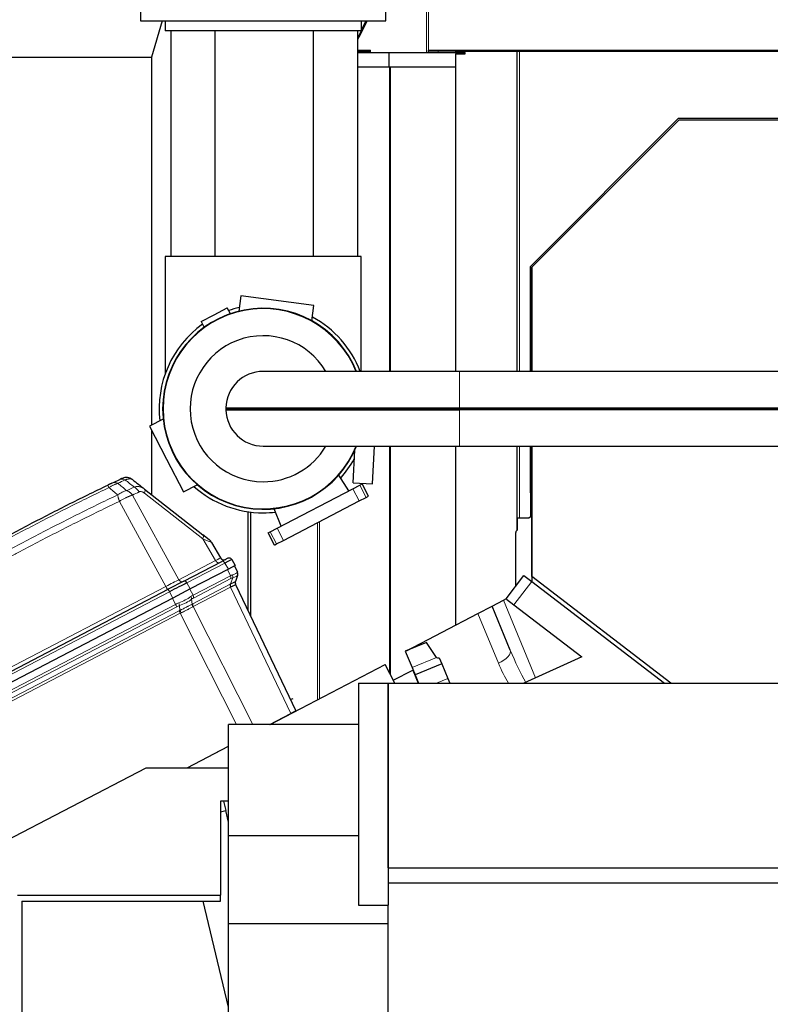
# Model space of a CAD drawing. Header units: inches. Extents: x 0 to 23760, y -13 to 16800.
# Tile 206 of 256: x 10712 to 11477, y 14143 to 15146. Entities that reach past the tile are written whole.
import ezdxf

# ---------------------------------------------------------------- set-up
doc = ezdxf.new("R2010")
doc.units = ezdxf.units.IN
doc.layers.add('1', color=7, linetype='Continuous', true_color=0xffffff)

msp = doc.modelspace()

# ---------------------------------------------------------------- linework, layer by layer
at = {"layer": '1', "color": 110, "linetype": 'Continuous', "lineweight": 13}
for p, q in [((11126.544, 15296.49), (11126.544, 15112.49)), ((11128.592, 15296.49), (11128.592, 15114.99)), ((11057.747, 15127.659), (11056.518, 15127.659)), ((11056.344, 15114.99), (11069.485, 15114.99)), ((11128.592, 15114.99), (12189.551, 15114.99)), ((11138.592, 15112.49), (11138.592, 15113.99)), ((11218.891, 14787.637), (11218.891, 15113.99)), ((11221.572, 14787.651), (11221.572, 15113.99)), ((11089.044, 14787.646), (11089.044, 15097.481)), ((11089.863, 14787.646), (11089.863, 15097.481)), ((11160.195, 14750.625), (11160.195, 14787.648)), ((11160.195, 14750.625), (11160.195, 14749.598)), ((11160.195, 14748.571), (11160.195, 14749.598)), ((11160.195, 14748.571), (11160.195, 14711.548)), ((11089.044, 14480.434), (11089.044, 14711.554)), ((11089.863, 14478.86), (11089.863, 14711.554)), ((11218.891, 14625.923), (11218.891, 14711.555)), ((11221.572, 14638.371), (11221.572, 14711.551)), ((10898.654, 14617.002), (10839.259, 14663.588)), ((11058.015, 14655.654), (11051.551, 14668.072)), ((11065.107, 14659.346), (11058.642, 14671.764)), ((10861.063, 14568.675), (10813.657, 14655.264)), ((10827.008, 14661.731), (10874.208, 14575.518)), ((10944.989, 14543.701), (10944.989, 14644.695)), ((11015.571, 14453.17), (11015.571, 14633.562)), ((11017.619, 14454.242), (11017.619, 14634.634)), ((10973.942, 14611.889), (10967.478, 14624.307)), ((10981.034, 14615.58), (10974.57, 14627.999)), ((10911.618, 14594.992), (10898.654, 14617.002)), ((10874.208, 14575.518), (10911.618, 14594.992)), ((10921.157, 14592.479), (10882.492, 14572.351)), ((10924.794, 14586.304), (10921.157, 14592.479)), ((10926.904, 14579.517), (10923.891, 14585.833)), ((10882.492, 14572.351), (10885.929, 14566.072)), ((10888.721, 14559.64), (10926.904, 14579.517)), ((10927.403, 14576.69), (10889.221, 14556.814)), ((10927.045, 14571.124), (10929.144, 14577.4)), ((11215.686, 14549.96), (11233.947, 14573.762)), ((10529.169, 14395.902), (10861.063, 14568.675)), ((10864.745, 14563.113), (10531.723, 14389.753)), ((10868.183, 14556.834), (10864.745, 14563.113)), ((10885.579, 14565.889), (10888.721, 14559.64)), ((10888.427, 14551.045), (10926.417, 14570.822)), ((10926.917, 14567.995), (10888.927, 14548.219)), ((10988.423, 14439.046), (10926.917, 14567.995)), ((10870.962, 14550.395), (10867.819, 14556.644)), ((10887.328, 14555.612), (10887.762, 14550.673)), ((11205.052, 14554.491), (11237.79, 14475.454)), ((10581.358, 14399.637), (10870.962, 14550.395)), ((10872.264, 14547.987), (10582.537, 14397.165)), ((10584.584, 14392.875), (10874.469, 14543.78)), ((10875.417, 14544.247), (10874.983, 14549.186)), ((10888.927, 14548.219), (10949.505, 14427.977)), ((10875.77, 14541.374), (10585.762, 14390.405)), ((10932.9, 14427.977), (10875.77, 14541.374)), ((11199.931, 14490.455), (11179.02, 14540.94)), ((11136.798, 14496.263), (11111.908, 14485.953)), ((11148.452, 14474.815), (11136.768, 14469.975))]:
    msp.add_line(p, q, dxfattribs=at)
at = {"layer": '1', "color": 2, "linetype": 'Continuous', "lineweight": 25}
for p, q in [((10835.19, 15161.598), (10835.19, 15144.598)), ((11085.19, 15144.598), (11085.19, 15161.598)), ((10835.19, 15144.598), (10860.192, 15144.598)), ((10857.399, 15144.599), (10846.446, 15107.863)), ((10860.19, 15144.598), (11060.19, 15144.598)), ((10860.19, 15144.598), (10860.19, 15134.598)), ((11066.194, 15144.599), (11057.747, 15127.659)), ((11060.187, 15144.598), (11085.19, 15144.598)), ((11064.965, 15144.599), (11060.19, 15135.022)), ((11060.19, 15144.598), (11060.19, 15134.598)), ((11060.19, 15134.598), (10860.19, 15134.598)), ((10866.345, 14904.602), (10866.345, 15134.598)), ((10911.345, 14904.6), (10911.345, 15134.596)), ((11011.345, 14904.6), (11011.345, 15134.596)), ((11056.345, 15134.598), (11056.345, 14904.602)), ((11059.98, 15134.6), (11056.518, 15127.659)), ((11056.344, 15127.325), (11056.518, 15127.659)), ((11056.345, 15113.99), (11068.666, 15113.99)), ((11069.485, 15112.49), (11069.485, 15114.99)), ((11128.592, 15113.99), (11128.592, 15114.99)), ((11138.592, 15113.99), (11128.592, 15113.99)), ((11128.592, 15112.49), (11128.592, 15113.99)), ((11156.598, 15113.99), (11138.592, 15113.99)), ((11156.584, 15113.99), (11218.891, 15113.99)), ((11156.584, 15112.49), (11156.584, 15113.99)), ((11218.891, 15113.99), (11219.072, 15113.99)), ((11219.072, 15113.99), (11221.572, 15113.99)), ((11219.072, 14787.652), (11219.072, 15113.99)), ((11221.572, 15113.99), (12096.572, 15113.99)), ((10617.589, 15107.863), (10846.446, 15107.863)), ((10846.446, 15107.863), (10846.446, 14732.829)), ((11056.343, 15112.49), (11088.784, 15112.49)), ((11088.784, 15112.49), (11165.904, 15112.49)), ((11088.784, 15097.49), (11088.784, 15112.49)), ((11156.211, 15110.99), (11156.211, 15097.49)), ((11156.211, 15110.99), (11165.904, 15110.99)), ((11156.584, 14787.646), (11156.584, 15110.99)), ((11165.904, 15110.99), (11165.904, 15112.49)), ((11165.904, 15110.99), (11166.142, 15110.99)), ((11166.142, 15110.99), (11166.142, 15112.49)), ((11088.784, 15097.49), (11056.343, 15097.49)), ((11156.211, 15097.49), (11088.784, 15097.49)), ((11156.584, 15097.49), (11156.211, 15097.49)), ((11232.572, 14894.612), (11383.45, 15045.49)), ((11384.072, 15043.991), (11234.072, 14893.991)), ((11234.15, 14893.991), (11384.149, 15043.991)), ((11383.45, 15045.49), (11934.693, 15045.49)), ((11384.149, 15043.991), (11384.072, 15043.991)), ((11384.149, 15043.991), (11934.149, 15043.991)), ((11060.19, 14904.598), (10860.19, 14904.598)), ((10860.19, 14904.598), (10860.19, 14784.756)), ((11060.19, 14787.649), (11060.19, 14904.598)), ((11232.572, 14787.645), (11232.572, 14894.612)), ((11234.072, 14893.991), (11234.072, 14787.647)), ((11234.15, 14787.645), (11234.15, 14893.991)), ((10937.361, 14864.562), (10935.307, 14848.96)), ((11011.996, 14854.736), (10937.361, 14864.562)), ((11009.968, 14839.332), (11011.996, 14854.736)), ((10896.973, 14838.447), (10910.321, 14845.395)), ((10910.321, 14845.395), (10923.669, 14852.344)), ((10926.741, 14846.442), (10923.669, 14852.344)), ((10896.973, 14838.447), (10900.059, 14832.521)), ((11160.195, 14787.648), (10960.195, 14787.648)), ((11968.859, 14787.648), (11160.195, 14787.648)), ((10922.158, 14750.625), (10923.158, 14749.598)), ((10922.158, 14750.625), (11160.195, 14750.625)), ((10922.158, 14748.571), (10923.158, 14749.598)), ((10922.158, 14748.571), (11160.195, 14748.571)), ((10923.158, 14749.598), (11160.195, 14749.598)), ((11160.195, 14750.625), (11827.988, 14750.625)), ((11160.195, 14749.598), (11826.632, 14749.598)), ((11825.26, 14748.571), (11160.195, 14748.571)), ((10858.133, 14738.905), (10844.352, 14731.731)), ((10844.352, 14731.731), (10861.732, 14698.344)), ((10846.446, 14727.708), (10846.446, 14662.213)), ((10960.195, 14711.548), (11160.195, 14711.548)), ((11051.809, 14674.309), (11053.475, 14707.292)), ((11071.783, 14673.3), (11073.715, 14711.551)), ((11156.584, 14529.262), (11156.584, 14711.554)), ((11160.195, 14711.548), (11802.951, 14711.548)), ((11219.072, 14638.372), (11219.072, 14711.552)), ((11232.572, 14664.003), (11232.572, 14711.552)), ((11234.072, 14711.552), (11234.072, 14573.669)), ((11234.15, 14578.645), (11234.15, 14711.548)), ((10861.732, 14698.344), (10879.112, 14664.957)), ((11047.454, 14665.94), (11037.191, 14682.05)), ((11051.809, 14674.309), (11071.783, 14673.3)), ((11058.642, 14671.764), (11060.959, 14672.97)), ((11067.423, 14660.552), (11060.959, 14672.97)), ((10839.408, 14667.732), (10898.803, 14621.146)), ((10879.112, 14664.957), (10893.07, 14672.224)), ((10974.57, 14627.999), (11051.551, 14668.072)), ((11051.551, 14668.072), (11058.642, 14671.764)), ((11232.572, 14664.003), (11232.572, 14640.017)), ((11234.072, 14664.003), (11232.572, 14664.003)), ((10981.034, 14615.58), (11058.015, 14655.654)), ((11058.015, 14655.654), (11065.107, 14659.346)), ((11065.107, 14659.346), (11067.423, 14660.552)), ((10944.537, 14644.766), (10944.537, 14544.647)), ((10947.489, 14538.457), (10947.489, 14644.368)), ((10978.666, 14630.131), (10971.356, 14647.779)), ((11219.072, 14638.369), (11231.338, 14638.369)), ((11219.072, 14638.369), (11219.072, 14626.103)), ((11232.279, 14639.31), (11231.338, 14638.369)), ((11233.451, 14638.369), (11234.072, 14638.369)), ((10965.161, 14623.101), (10967.478, 14624.307)), ((10971.626, 14610.683), (10965.161, 14623.101)), ((10967.478, 14624.307), (10974.57, 14627.999)), ((11217.572, 14568.846), (11217.572, 14623.567)), ((11219.072, 14626.103), (11218.304, 14625.335)), ((10905.104, 14616.204), (10898.803, 14621.146)), ((10907.549, 14613.411), (10916.807, 14597.693)), ((10973.942, 14611.889), (10981.034, 14615.58)), ((10971.626, 14610.683), (10973.942, 14611.889)), ((10879.3, 14573.895), (10917.965, 14594.023)), ((10924.192, 14597.264), (10917.965, 14594.023)), ((10928.162, 14596.126), (10931.799, 14589.95)), ((10924.794, 14586.304), (10885.929, 14566.072)), ((10931.799, 14589.95), (10924.794, 14586.304)), ((10930.901, 14589.483), (10933.914, 14583.166)), ((10879.3, 14573.895), (10863.525, 14565.683)), ((10879.3, 14573.895), (10863.525, 14565.683)), ((10879.3, 14573.895), (10863.525, 14565.683)), ((10879.3, 14573.895), (10863.525, 14565.683)), ((10879.3, 14573.895), (10863.525, 14565.683)), ((10879.3, 14573.895), (10863.525, 14565.683)), ((10879.3, 14573.895), (10863.525, 14565.683)), ((10879.3, 14573.895), (10863.525, 14565.683)), ((10934.017, 14579.936), (10931.917, 14573.661)), ((10934.097, 14580.175), (10934.017, 14579.936)), ((11207.752, 14556.047), (11226.013, 14579.849)), ((11226.013, 14579.849), (11233.947, 14573.762)), ((11233.947, 14573.762), (11369.222, 14469.977)), ((11375.769, 14469.977), (11234.15, 14578.645)), ((10530.503, 14392.323), (10863.525, 14565.683)), ((10885.929, 14566.072), (10868.183, 14556.834)), ((10932.11, 14570.698), (10993.616, 14441.749)), ((10868.183, 14556.834), (10534.982, 14383.38)), ((11193.556, 14548.506), (11205.052, 14554.491)), ((11205.052, 14554.491), (11208.348, 14556.207)), ((11207.752, 14556.047), (11207.869, 14555.957)), ((11208.054, 14555.815), (11215.686, 14549.96)), ((11179.02, 14540.94), (11193.556, 14548.506)), ((11212.062, 14503.827), (11193.556, 14548.506)), ((11215.686, 14549.96), (11284.834, 14496.909)), ((11106.332, 14503.1), (11179.02, 14540.94)), ((11126.653, 14511.518), (11105.029, 14502.561)), ((11105.029, 14502.561), (11111.908, 14485.953)), ((11136.798, 14496.263), (11126.653, 14511.518)), ((11139.705, 14495.933), (11142.261, 14489.761)), ((11284.834, 14496.909), (11225.775, 14469.975)), ((10967.18, 14427.974), (11084.543, 14489.07)), ((11094.484, 14469.973), (11084.543, 14489.07)), ((11092.855, 14473.103), (11112.657, 14483.412)), ((11111.908, 14485.953), (11115.007, 14478.472)), ((11112.657, 14483.412), (11118.223, 14469.975)), ((11142.261, 14489.761), (11115.007, 14478.472)), ((11142.261, 14489.761), (11148.452, 14474.815)), ((11115.007, 14478.472), (11118.526, 14469.976)), ((11148.452, 14474.815), (11150.457, 14469.975)), ((11057.45, 14469.975), (11087.45, 14469.975)), ((11057.45, 14469.975), (11057.45, 14243.991)), ((11087.45, 14469.975), (12230.45, 14469.975)), ((11087.45, 14281.975), (11087.45, 14469.975)), ((11087.45, 14469.975), (11087.45, 14243.991)), ((10967.157, 14427.976), (10988.423, 14439.046)), ((10993.616, 14441.749), (10988.423, 14439.046)), ((10924.95, 14314.477), (10924.95, 14427.975)), ((11057.45, 14427.975), (10924.95, 14427.975)), ((10882.662, 14383.99), (10924.946, 14406.002)), ((10882.688, 14383.991), (10924.945, 14405.988)), ((10917.266, 14401.991), (10917.241, 14401.991)), ((10920.953, 14403.923), (10920.953, 14403.91)), ((10899.956, 14392.991), (10899.982, 14392.991)), ((10914.048, 14400.316), (10914.048, 14400.329)), ((10591.117, 14253.991), (10840.845, 14383.991)), ((10840.845, 14383.991), (10924.952, 14383.991)), ((10916.863, 14349.991), (10916.863, 14253.991)), ((10924.951, 14349.991), (10916.863, 14349.991)), ((10919.765, 14349.991), (10922.099, 14340.27)), ((10916.863, 14339.013), (10922.099, 14340.27)), ((10924.951, 14328.391), (10922.099, 14340.27)), ((10924.95, 14224.818), (10924.95, 14314.477)), ((11057.45, 14314.477), (10924.95, 14314.477)), ((11087.45, 14281.975), (12230.45, 14281.975)), ((11087.45, 14266.689), (12230.45, 14266.689)), ((10709.932, 14253.991), (10916.863, 14253.991)), ((10916.863, 14247.991), (10916.863, 14253.991)), ((10714.162, 14247.991), (10916.863, 14247.991)), ((10714.162, 14247.991), (10714.162, 14061.291)), ((10924.95, 14139.915), (10899.003, 14247.991)), ((11057.45, 14243.991), (11087.45, 14243.991)), ((11087.45, 14224.818), (11087.45, 14243.991)), ((10924.95, 13922.975), (10924.95, 14224.818)), ((11087.45, 14224.818), (10924.95, 14224.818)), ((11087.45, 13867.975), (11087.45, 14224.818))]:
    msp.add_line(p, q, dxfattribs=at)
for centre, radius, start, end in [((10960.19, 14749.598), 102.43, 21.8025, 180), ((10960.195, 14749.598), 102, 21.898125, 180), ((10960.19, 14749.598), 106, 103.2975, 109.333125), ((10960.19, 14749.598), 106, 125.656875, 186.699375), ((10960.19, 14749.598), 106, 21.0375, 61.70625), ((10960.195, 14749.598), 74.397, 30.763125, 270), ((10960.195, 14749.598), 38.05, 90, 178.453367), ((10960.19, 14749.598), 102.43, 180, 338.1975), ((10960.195, 14749.598), 102, 180, 338.101875), ((10960.195, 14749.598), 38.05, 181.546633, 270), ((10960.195, 14749.598), 38, 178.526794, 181.473206), ((10960.195, 14749.598), 74.397, 270, 329.2425), ((10960.19, 14749.598), 106, 318.18375, 331.14375), ((10820.717, 14669.683), 10, 51.891447, 115.212501), ((10960.19, 14749.598), 106, 228.29625, 270), ((10960.19, 14749.598), 106, 270, 276.823125), ((11231.572, 14640.017), 1, 315, 0), ((11231.572, 14640.017), 2.5, 318.755168, 0), ((11220.072, 14623.567), 2.5, 135, 180), ((10898.933, 14608.335), 10, 30.5, 51.891447), ((10920.254, 14599.724), 4, 210.5, 297.5), ((10925.577, 14594.603), 3, 30.5, 117.5), ((10930.304, 14581.444), 4, 341.5, 25.5), ((10935.72, 14572.421), 4, 161.5, 205.5)]:
    msp.add_arc(centre, radius, start, end, dxfattribs=at)
for centre, major_axis, ratio, start_param, end_param in [((11053.418, 15134.219), (0, 10), 0.57357644, 3.67695495, 3.99680399), ((11068.666, 15114.99), (0, -1), 0.81915204, 0, 1.57079633), ((10904.26, 14583.506), (23.902, 12.62), 0.00240292, 0.00011194, 0.78437491), ((10865.629, 14563.396), (23.924, 12.525), 0.00589624, 0.78554751, 1.60466062), ((11483.031, 14647.149), (346.273, 150.812), 0.03538012, 3.14788968, 3.2576361)]:
    msp.add_ellipse(centre, major_axis=major_axis, ratio=ratio, start_param=start_param, end_param=end_param, dxfattribs=at)
at = {"layer": '1', "color": 110, "linetype": 'Continuous', "lineweight": 13}
for centre, major_axis, ratio, start_param, end_param in [((10810.959, 14665.063), (4.299, -9.029), 0.7044459, 2.39455753, 3.14159265), ((10818.252, 14668.521), (-4.27, 9.043), 0.70431645, 5.53729492, 6.28318531), ((10806.366, 14662.87), (-4.317, 9.02), 0.03647553, 0, 0.75981942), ((10827.639, 14661.165), (-4.277, 9.039), 0.70585289, 4.79159369, 5.53710146), ((10833.237, 14659.863), (6.172, 7.868), 0.32653151, 5.43951426, 6.28318531), ((10892.632, 14613.277), (6.172, 7.868), 0.32653151, 5.43951426, 6.28318531), ((10877.36, 14625.256), (-30.189, 11.846), 0.00412148, 3.14685354, 3.9311165), ((10898.936, 14588.626), (17.871, 9.067), 0.00431756, 5.49919387, 6.28345684), ((10914.027, 14596.482), (1.847, -3.548), 0.70710678, 4.76474886, 6.28318531), ((10919.35, 14591.362), (1.385, -2.661), 0.70710678, 1.6231562, 3.14159265), ((10905.544, 14579.93), (28.314, 3.285), 0.13732624, 5.66860564, 6.20674406), ((10919.798, 14550.045), (14.116, 33.121), 0.00120429, 6.15874543, 6.28212298), ((10930.224, 14581.205), (-3.793, 1.269), 0.98438367, 3.14159265, 3.91561108), ((10861.561, 14569.17), (17.784, 9.163), 0.0106102, 4.67890117, 5.49801428), ((10876.617, 14577.008), (1.847, -3.548), 0.70710678, 4.76474886, 6.28318531), ((10880.685, 14571.234), (1.385, -2.661), 0.70710678, 1.6231562, 3.14159265), ((10919.798, 14550.045), (14.011, 30.248), 0.39379103, 0.34609688, 0.46947444), ((10924.332, 14578.335), (-1.847, 3.548), 0.70710678, 3.90953752, 4.6774824), ((10922.869, 14548.4), (9.707, 29.012), 0.39971596, 0.26906921, 0.39244677), ((10926.073, 14579.045), (-1.109, 3.843), 0.78560525, 4.05876099, 4.83277942), ((10905.544, 14579.93), (28.521, 0.303), 0.17313307, 5.68513876, 6.22327717), ((10935.711, 14572.392), (3.793, -1.269), 0.99817795, 3.14159265, 3.90984218), ((10860.843, 14568.796), (1.847, -3.548), 0.0348995, 0, 1.51843645), ((10864.911, 14563.022), (1.385, -2.661), 0.0348995, 3.14159265, 4.6600291), ((10929.489, 14569.177), (1.847, -3.548), 0.70710678, 3.90953752, 4.6774824), ((10921.686, 14541.302), (10.129, 30.273), 0.39971619, 0.35050226, 0.39244716), ((10930.116, 14569.479), (1.624, -3.656), 0.73650981, 3.95432031, 4.72256983), ((10924.758, 14539.657), (5.835, 29.005), 0.38912173, 0.26442862, 0.30637349), ((10924.758, 14539.657), (7.352, 31.042), 0.00113628, 6.28177332, 6.32371818), ((10867.189, 14559.963), (25.956, 8.388), 0.36640598, 4.86382208, 5.42515144), ((10867.189, 14559.963), (26.412, 6.929), 0.46140865, 4.88926971, 5.45059906), ((10882.058, 14530.399), (13.645, 30.067), 0.39931267, 0.47380894, 0.60303178), ((10884.256, 14557.257), (-2.391, 3.206), 0.60130158, 3.80365967, 4.5782603), ((10885.13, 14528.754), (9.301, 28.798), 0.40848338, 0.39270796, 0.5219308), ((10886.15, 14558.459), (-1.847, 3.548), 0.70710678, 3.90953752, 4.6774824), ((10882.058, 14530.399), (24.83, 10.643), 0.84528634, 1.52760091, 1.65682374), ((10871.021, 14550.584), (-1.847, 3.548), 0.0348995, 1.60570291, 2.37364778), ((10883.301, 14527.802), (-22.106, 7.14), 0.97976177, 5.38576136, 5.5149842), ((10873.741, 14551.783), (-1.375, 3.756), 0.09813338, 3.91363826, 4.68823889), ((10886.009, 14522.71), (-22.955, 7.842), 0.97907426, 5.48808199, 5.53210658), ((10875.712, 14541.183), (1.847, -3.548), 0.0348995, 1.60640104, 2.37364778), ((10876.66, 14541.65), (1.689, -3.626), 0.01072786, 3.90900493, 4.67661726), ((10890.833, 14549.028), (2.055, -3.432), 0.67353333, 3.86846773, 4.63670398), ((10884.173, 14521.773), (9.692, 30.043), 0.40877346, 0.39272001, 0.43667207), ((10891.499, 14549.4), (1.847, -3.548), 0.70710678, 3.90953752, 4.6774824), ((10887.244, 14520.128), (5.331, 28.748), 0.40047336, 0.30061891, 0.34457096), ((10887.251, 14520.113), (-12.046, 20.951), 0.82701243, 6.20696222, 6.25098684), ((11196.357, 14497.322), (-15.706, -6.506), 0.45402058, 1.61049711, 3.14159265), ((11222.886, 14511.668), (-26.701, 65.994), 0.18242784, 1.61588493, 2.16132096), ((11226.461, 14504.801), (-25.225, 65.165), 0.42880816, 1.62523093, 1.9616133)]:
    msp.add_ellipse(centre, major_axis=major_axis, ratio=ratio, start_param=start_param, end_param=end_param, dxfattribs=at)
at = {"layer": '1', "color": 2, "linetype": 'Continuous', "lineweight": 25}
for points, degree in [([(11165.904, 15112.49), (11166.142, 15112.49)], 1), ([(10806.66, 14674.092), (10809.099, 14675.253), (10811.539, 14676.41), (10813.982, 14677.563)], 3), ([(10826.889, 14677.552), (10831.064, 14674.276), (10835.238, 14671.003), (10839.408, 14667.732)], 3), ([(10990.325, 14453.972), (10989.614, 14453.839), (10988.898, 14453.707), (10988.177, 14453.576)], 3)]:
    msp.add_open_spline(points, degree=degree, dxfattribs=at)
for points, knots in [([(10806.66, 14674.092), (10806.508, 14674.019), (10806.349, 14673.944), (10806.142, 14673.845), (10806.1, 14673.825), (10806.016, 14673.785), (10805.973, 14673.764), (10805.843, 14673.703), (10805.756, 14673.661), (10805.49, 14673.534), (10805.125, 14673.36), (10804.74, 14673.176), (10804.443, 14673.035), (10804.343, 14672.987), (10804.191, 14672.914), (10804.14, 14672.89), (10804.038, 14672.841), (10803.986, 14672.817), (10803.729, 14672.694), (10803.522, 14672.595), (10803.105, 14672.396), (10802.896, 14672.295), (10802.474, 14672.094), (10802.262, 14671.992), (10802.048, 14671.89)], [0, 0, 0, 0, 0.125, 0.125, 0.15625, 0.15625, 0.1875, 0.1875, 0.25, 0.25, 0.375, 0.5, 0.5, 0.5625, 0.5625, 0.59375, 0.59375, 0.625, 0.625, 0.75, 0.75, 0.875, 0.875, 1, 1, 1, 1]), ([(10816.457, 14678.73), (10816.456, 14678.73), (10816.446, 14678.725), (10816.42, 14678.713), (10816.414, 14678.71), (10816.4, 14678.704), (10816.393, 14678.7), (10816.368, 14678.688), (10816.349, 14678.679), (10816.282, 14678.648), (10816.225, 14678.621), (10816.086, 14678.555), (10816.003, 14678.517), (10815.809, 14678.425), (10815.697, 14678.372), (10815.553, 14678.304), (10815.536, 14678.297), (10815.503, 14678.281), (10815.453, 14678.257), (10815.331, 14678.2), (10815.217, 14678.146), (10814.979, 14678.034), (10814.804, 14677.951), (10814.42, 14677.77), (10814.211, 14677.672), (10813.982, 14677.563)], [0, 0, 0, 0, 0.11815663, 0.11815663, 0.14965103, 0.14965103, 0.18114544, 0.18114544, 0.24413425, 0.24413425, 0.37011188, 0.37011188, 0.4960895, 0.4960895, 0.62206713, 0.62206713, 0.63781433, 0.63781433, 0.65356153, 0.68505594, 0.74804475, 0.74804475, 0.87402238, 0.87402238, 1, 1, 1, 1]), ([(10483.045, 14489.239), (10495.759, 14497.817), (10521.337, 14514.736), (10547.217, 14531.178), (10566.74, 14543.331), (10573.266, 14547.352), (10586.357, 14555.335), (10592.921, 14559.296), (10612.67, 14571.092), (10625.907, 14578.833), (10642.543, 14588.358), (10645.874, 14590.255), (10652.544, 14594.033), (10662.562, 14599.678), (10672.617, 14605.252), (10692.775, 14616.306), (10719.784, 14630.795), (10760.688, 14651.78), (10788.218, 14665.27), (10802.048, 14671.89)], [0, 0, 0, 0, 0.125, 0.25, 0.25, 0.3125, 0.3125, 0.375, 0.375, 0.5, 0.5, 0.53125, 0.53125, 0.5625, 0.625, 0.625, 0.75, 0.875, 1, 1, 1, 1]), ([(11208.054, 14555.815), (11208.097, 14555.873), (11208.141, 14555.931), (11208.211, 14556.025), (11208.239, 14556.061), (11208.294, 14556.134), (11208.321, 14556.171), (11208.348, 14556.207)], [0, 0, 0, 0, 0.44221379, 0.44221379, 0.72110689, 0.72110689, 1, 1, 1, 1])]:
    msp.add_open_spline(points, degree=3, knots=knots, dxfattribs=at)
at = {"layer": '1', "color": 110, "linetype": 'Continuous', "lineweight": 13}
for points, knots in [([(10812.127, 14673.745), (10811.783, 14673.63), (10811.432, 14673.505), (10810.984, 14673.337), (10810.894, 14673.303), (10810.713, 14673.233), (10810.622, 14673.197), (10810.349, 14673.089), (10810.166, 14673.015), (10809.612, 14672.785), (10808.866, 14672.461), (10808.103, 14672.102), (10807.524, 14671.82), (10807.33, 14671.724), (10807.037, 14671.576), (10806.939, 14671.526), (10806.743, 14671.425), (10806.645, 14671.374), (10806.154, 14671.118), (10805.762, 14670.907), (10804.976, 14670.47), (10804.19, 14670.021), (10803.403, 14669.545), (10803.009, 14669.301)], [0, 0, 0, 0, 0.125, 0.125, 0.15625, 0.15625, 0.1875, 0.1875, 0.25, 0.25, 0.375, 0.5, 0.5, 0.5625, 0.5625, 0.59375, 0.59375, 0.625, 0.625, 0.75, 0.75, 0.875, 1, 1, 1, 1]), ([(10826.889, 14677.552), (10826.737, 14677.671), (10826.543, 14677.788), (10826.323, 14677.885), (10826.273, 14677.906), (10826.248, 14677.917), (10826.172, 14677.947), (10826.119, 14677.966), (10825.959, 14678.021), (10825.848, 14678.053), (10825.498, 14678.137), (10825.246, 14678.177), (10824.701, 14678.223), (10824.408, 14678.229), (10823.938, 14678.212), (10823.695, 14678.197), (10823.44, 14678.171), (10823.31, 14678.156), (10823.267, 14678.151), (10823.179, 14678.141), (10823.135, 14678.135), (10822.735, 14678.081), (10822.364, 14678.015), (10821.586, 14677.847), (10821.181, 14677.744), (10820.336, 14677.502), (10819.896, 14677.363), (10819.438, 14677.203)], [0, 0, 0, 0, 0.125, 0.140625, 0.140625, 0.15625, 0.15625, 0.1875, 0.1875, 0.25, 0.25, 0.375, 0.375, 0.5, 0.5, 0.5625, 0.59375, 0.59375, 0.609375, 0.609375, 0.625, 0.625, 0.75, 0.75, 0.875, 0.875, 1, 1, 1, 1]), ([(10803.009, 14669.301), (10789.196, 14662.688), (10761.701, 14649.214), (10720.849, 14628.253), (10693.875, 14613.781), (10673.742, 14602.739), (10663.7, 14597.172), (10653.695, 14591.534), (10647.033, 14587.76), (10643.706, 14585.865), (10627.092, 14576.351), (10613.872, 14568.619), (10594.147, 14556.837), (10587.592, 14552.881), (10574.517, 14544.907), (10567.999, 14540.891), (10548.501, 14528.752), (10522.654, 14512.329), (10497.109, 14495.431), (10484.412, 14486.862)], [0, 0, 0, 0, 0.125, 0.25, 0.375, 0.375, 0.4375, 0.46875, 0.46875, 0.5, 0.5, 0.625, 0.625, 0.6875, 0.6875, 0.75, 0.75, 0.875, 1, 1, 1, 1]), ([(10821.122, 14666.199), (10820.374, 14666.021), (10819.607, 14665.795), (10818.445, 14665.386), (10818.056, 14665.238), (10817.275, 14664.918), (10816.884, 14664.747), (10815.71, 14664.201), (10814.928, 14663.792), (10813.384, 14662.894), (10812.621, 14662.405), (10811.876, 14661.88)], [0, 0, 0, 0, 0.25, 0.25, 0.375, 0.375, 0.5, 0.5, 0.75, 0.75, 1, 1, 1, 1]), ([(10827.008, 14661.731), (10826.636, 14662.244), (10826.225, 14662.734), (10825.56, 14663.418), (10825.33, 14663.638), (10824.856, 14664.058), (10824.612, 14664.259), (10824.111, 14664.641), (10823.854, 14664.821), (10823.33, 14665.16), (10823.063, 14665.319), (10822.52, 14665.612), (10822.245, 14665.747), (10821.688, 14665.992), (10821.406, 14666.102), (10821.122, 14666.199)], [0, 0, 0, 0, 0.25, 0.25, 0.375, 0.375, 0.5, 0.5, 0.625, 0.625, 0.75, 0.75, 0.875, 0.875, 1, 1, 1, 1]), ([(10839.408, 14667.732), (10839.008, 14668.046), (10838.599, 14668.334), (10837.766, 14668.859), (10837.341, 14669.095), (10836.692, 14669.408), (10836.474, 14669.506), (10836.143, 14669.642), (10836.033, 14669.686), (10835.866, 14669.749), (10835.81, 14669.769), (10835.698, 14669.809), (10835.642, 14669.829), (10835.139, 14670.001), (10834.242, 14670.245), (10833.336, 14670.369), (10832.654, 14670.417), (10832.427, 14670.425), (10832.084, 14670.425), (10831.97, 14670.424), (10831.799, 14670.418), (10831.741, 14670.416), (10831.627, 14670.41), (10831.57, 14670.407), (10831.057, 14670.372), (10830.605, 14670.311), (10829.71, 14670.127), (10829.267, 14670.005), (10828.828, 14669.853)], [0, 0, 0, 0, 0.125, 0.125, 0.25, 0.25, 0.3125, 0.3125, 0.34375, 0.34375, 0.359375, 0.359375, 0.375, 0.375, 0.5, 0.625, 0.625, 0.6875, 0.6875, 0.71875, 0.71875, 0.734375, 0.734375, 0.75, 0.75, 0.875, 0.875, 1, 1, 1, 1]), ([(10833.661, 14664.89), (10833.86, 14664.984), (10834.066, 14665.06), (10834.496, 14665.174), (10834.718, 14665.211), (10835.007, 14665.234), (10835.065, 14665.237), (10835.182, 14665.24), (10835.358, 14665.242), (10835.535, 14665.233), (10835.892, 14665.199), (10836.132, 14665.158), (10836.617, 14665.037), (10836.862, 14664.958), (10837.14, 14664.848), (10837.171, 14664.835), (10837.233, 14664.81), (10837.325, 14664.771), (10837.54, 14664.675), (10837.723, 14664.584), (10838.085, 14664.391), (10838.324, 14664.249), (10838.795, 14663.937), (10839.028, 14663.769), (10839.259, 14663.588)], [0, 0, 0, 0, 0.125, 0.125, 0.25, 0.25, 0.28125, 0.28125, 0.3125, 0.375, 0.375, 0.5, 0.5, 0.625, 0.625, 0.640625, 0.640625, 0.65625, 0.6875, 0.75, 0.75, 0.875, 0.875, 1, 1, 1, 1]), ([(10487.98, 14476.64), (10489.592, 14477.73), (10491.206, 14478.819), (10494.435, 14480.991), (10499.282, 14484.245), (10510.617, 14491.795), (10520.376, 14498.196), (10539.953, 14510.906), (10566.209, 14527.603), (10606.054, 14551.905), (10632.925, 14567.609), (10648.126, 14576.303), (10649.816, 14577.267), (10653.199, 14579.191), (10658.276, 14582.072), (10670.147, 14588.75), (10680.361, 14594.403), (10688.896, 14599.073), (10690.604, 14600.005), (10694.022, 14601.866), (10699.152, 14604.65), (10711.144, 14611.103), (10721.46, 14616.562), (10742.142, 14627.381), (10769.85, 14641.545), (10797.823, 14655.189), (10811.876, 14661.88)], [0, 0, 0, 0, 0.015625, 0.015625, 0.03125, 0.0625, 0.125, 0.125, 0.25, 0.375, 0.5, 0.5, 0.515625, 0.515625, 0.53125, 0.5625, 0.625, 0.625, 0.640625, 0.640625, 0.65625, 0.6875, 0.75, 0.75, 0.875, 1, 1, 1, 1]), ([(10813.657, 14655.264), (10799.657, 14648.591), (10771.789, 14634.986), (10744.186, 14620.861), (10723.582, 14610.073), (10713.305, 14604.63), (10701.358, 14598.195), (10696.247, 14595.419), (10692.842, 14593.565), (10691.14, 14592.635), (10682.638, 14587.978), (10672.462, 14582.342), (10660.637, 14575.684), (10655.579, 14572.812), (10652.209, 14570.894), (10650.525, 14569.933), (10635.381, 14561.265), (10608.613, 14545.608), (10568.919, 14521.381), (10529.685, 14496.413), (10503.836, 14479.273), (10490.989, 14470.578)], [0, 0, 0, 0, 0.125, 0.25, 0.25, 0.3125, 0.34375, 0.359375, 0.359375, 0.375, 0.375, 0.4375, 0.46875, 0.484375, 0.484375, 0.5, 0.5, 0.625, 0.75, 0.875, 1, 1, 1, 1]), ([(10811.876, 14661.88), (10811.913, 14661.657), (10811.955, 14661.425), (10812.051, 14660.943), (10812.104, 14660.693), (10812.22, 14660.18), (10812.283, 14659.915), (10812.419, 14659.374), (10812.492, 14659.097), (10812.645, 14658.533), (10812.726, 14658.246), (10812.895, 14657.664), (10812.983, 14657.369), (10813.258, 14656.476), (10813.453, 14655.87), (10813.657, 14655.264)], [0, 0, 0, 0, 0.125, 0.125, 0.25, 0.25, 0.375, 0.375, 0.5, 0.5, 0.625, 0.625, 0.75, 0.75, 1, 1, 1, 1]), ([(10827.008, 14661.731), (10826.992, 14661.725), (10826.958, 14661.714), (10826.908, 14661.697), (10826.857, 14661.68), (10826.806, 14661.663), (10826.755, 14661.645), (10826.704, 14661.628), (10826.653, 14661.61), (10826.601, 14661.593), (10826.549, 14661.575), (10826.498, 14661.556), (10826.446, 14661.538), (10826.393, 14661.52), (10826.341, 14661.501), (10826.288, 14661.482), (10826.236, 14661.464), (10826.183, 14661.444), (10826.13, 14661.425), (10826.076, 14661.406), (10826.023, 14661.386), (10825.969, 14661.367), (10825.916, 14661.347), (10825.862, 14661.327), (10825.808, 14661.307), (10825.753, 14661.286), (10825.699, 14661.266), (10825.644, 14661.245), (10825.59, 14661.225), (10825.535, 14661.204), (10825.48, 14661.183), (10825.424, 14661.161), (10825.369, 14661.14), (10825.313, 14661.119), (10825.258, 14661.097), (10825.202, 14661.075), (10825.146, 14661.053), (10825.089, 14661.031), (10825.033, 14661.009), (10824.976, 14660.986), (10824.92, 14660.964), (10824.863, 14660.941), (10824.806, 14660.918), (10824.748, 14660.895), (10824.691, 14660.872), (10824.634, 14660.848), (10824.576, 14660.825), (10824.518, 14660.801), (10824.46, 14660.777), (10824.402, 14660.753), (10824.344, 14660.729), (10824.285, 14660.705), (10824.226, 14660.681), (10824.168, 14660.656), (10824.109, 14660.631), (10824.05, 14660.607), (10823.99, 14660.582), (10823.931, 14660.556), (10823.871, 14660.531), (10823.812, 14660.506), (10823.752, 14660.48), (10823.692, 14660.454), (10823.632, 14660.428), (10823.571, 14660.402), (10823.511, 14660.376), (10823.45, 14660.35), (10823.39, 14660.323), (10823.329, 14660.297), (10823.268, 14660.27), (10823.206, 14660.243), (10823.145, 14660.216), (10823.084, 14660.189), (10823.022, 14660.162), (10822.96, 14660.134), (10822.898, 14660.106), (10822.836, 14660.079), (10822.774, 14660.051), (10822.712, 14660.023), (10822.649, 14659.994), (10822.587, 14659.966), (10822.524, 14659.938), (10822.461, 14659.909), (10822.398, 14659.88), (10822.335, 14659.851), (10822.272, 14659.822), (10822.208, 14659.793), (10822.145, 14659.764), (10822.081, 14659.734), (10822.017, 14659.705), (10821.953, 14659.675), (10821.889, 14659.645), (10821.825, 14659.615), (10821.76, 14659.585), (10821.696, 14659.554), (10821.631, 14659.524), (10821.566, 14659.493), (10821.502, 14659.463), (10821.437, 14659.432), (10821.371, 14659.401), (10821.306, 14659.369), (10821.241, 14659.338), (10821.175, 14659.307), (10821.11, 14659.275), (10821.044, 14659.244), (10820.978, 14659.212), (10820.912, 14659.18), (10820.846, 14659.148), (10820.78, 14659.116), (10820.329, 14658.896), (10819.479, 14658.472), (10818.211, 14657.815), (10816.912, 14657.117), (10815.589, 14656.383), (10814.663, 14655.852), (10814.138, 14655.547), (10814.018, 14655.477), (10813.898, 14655.406), (10813.777, 14655.335), (10813.697, 14655.288), (10813.657, 14655.264)], [0, 0, 0, 0, 0.00450825, 0.00901953, 0.01353384, 0.01805117, 0.02257154, 0.02709494, 0.03162138, 0.03615086, 0.04068337, 0.04521893, 0.04975753, 0.05429918, 0.05884388, 0.06339163, 0.06794243, 0.07249628, 0.07705319, 0.08161316, 0.08617619, 0.09074229, 0.09531144, 0.09988367, 0.10445896, 0.10903732, 0.11361876, 0.11820327, 0.12279086, 0.12738152, 0.13197527, 0.13657209, 0.14117201, 0.14577501, 0.15038109, 0.15499027, 0.15960254, 0.16421791, 0.16883637, 0.17345792, 0.17808258, 0.18271034, 0.18734121, 0.19197518, 0.19661226, 0.20125244, 0.20589574, 0.21054216, 0.21519169, 0.21984433, 0.2245001, 0.22915898, 0.23382099, 0.23848613, 0.24315439, 0.24782578, 0.2525003, 0.25717795, 0.26185874, 0.26654266, 0.27122972, 0.27591992, 0.28061326, 0.28530975, 0.29000938, 0.29471216, 0.29941809, 0.30412717, 0.3088394, 0.31355478, 0.31827333, 0.32299503, 0.32771989, 0.33244791, 0.3371791, 0.34191345, 0.34665097, 0.35139166, 0.35613552, 0.36088255, 0.36563276, 0.37038614, 0.3751427, 0.37990244, 0.38466537, 0.38943147, 0.39420076, 0.39897324, 0.40374891, 0.40852776, 0.41330981, 0.41809506, 0.4228835, 0.42767513, 0.43246997, 0.437268, 0.44206924, 0.44687369, 0.45168134, 0.45649219, 0.46130626, 0.46612354, 0.47094403, 0.47576773, 0.48059466, 0.4854248, 0.49025816, 0.49509474, 0.49993454, 0.58889153, 0.6791125, 0.77060706, 0.86338444, 0.95745346, 0.96593795, 0.97443485, 0.98294415, 0.99146586, 1, 1, 1, 1]), ([(10927.045, 14571.124), (10927.431, 14571.312), (10927.795, 14571.488), (10928.48, 14571.82), (10928.801, 14571.975), (10929.4, 14572.268), (10929.678, 14572.405), (10930.188, 14572.661), (10930.422, 14572.779), (10930.658, 14572.902), (10930.684, 14572.916), (10930.735, 14572.943), (10930.76, 14572.956), (10930.834, 14572.995), (10930.977, 14573.071), (10931.106, 14573.141), (10931.343, 14573.272), (10931.474, 14573.348), (10931.688, 14573.478), (10931.769, 14573.532), (10931.881, 14573.615), (10931.912, 14573.645), (10931.917, 14573.661)], [0, 0, 0, 0, 0.125, 0.125, 0.25, 0.25, 0.375, 0.375, 0.5, 0.5, 0.515625, 0.515625, 0.53125, 0.53125, 0.5625, 0.625, 0.625, 0.75, 0.75, 0.875, 0.875, 1, 1, 1, 1]), ([(10932.102, 14570.673), (10932.093, 14570.637), (10932.059, 14570.589), (10931.945, 14570.477), (10931.864, 14570.413), (10931.656, 14570.267), (10931.528, 14570.185), (10931.3, 14570.052), (10931.218, 14570.006), (10931.086, 14569.933), (10931.04, 14569.908), (10930.97, 14569.871), (10930.946, 14569.858), (10930.897, 14569.832), (10930.675, 14569.716), (10930.425, 14569.592), (10929.94, 14569.359), (10929.676, 14569.236), (10929.108, 14568.978), (10928.803, 14568.842), (10928.152, 14568.556), (10927.807, 14568.405), (10927.44, 14568.246)], [0, 0, 0, 0, 0.125, 0.125, 0.25, 0.25, 0.375, 0.375, 0.4375, 0.4375, 0.46875, 0.46875, 0.484375, 0.484375, 0.5, 0.625, 0.625, 0.75, 0.75, 0.875, 0.875, 1, 1, 1, 1]), ([(10875.417, 14544.247), (10875.706, 14544.39), (10875.996, 14544.533), (10876.429, 14544.748), (10876.574, 14544.819), (10876.862, 14544.962), (10877.006, 14545.033), (10877.723, 14545.389), (10878.289, 14545.671), (10879.408, 14546.232), (10879.96, 14546.511), (10881.05, 14547.067), (10881.588, 14547.344), (10882.251, 14547.689), (10882.383, 14547.757), (10882.58, 14547.861), (10882.646, 14547.895), (10882.777, 14547.964), (10883.103, 14548.135), (10883.422, 14548.304), (10884.175, 14548.705), (10884.661, 14548.967), (10885.601, 14549.477), (10886.055, 14549.726), (10886.932, 14550.211), (10887.354, 14550.446), (10887.762, 14550.673)], [0, 0, 0, 0, 0.0625, 0.0625, 0.09375, 0.09375, 0.125, 0.125, 0.25, 0.25, 0.375, 0.375, 0.5, 0.5, 0.53125, 0.53125, 0.546875, 0.546875, 0.5625, 0.625, 0.625, 0.75, 0.75, 0.875, 0.875, 1, 1, 1, 1]), ([(10888.373, 14547.907), (10887.984, 14547.67), (10887.581, 14547.428), (10886.745, 14546.935), (10886.312, 14546.684), (10885.416, 14546.177), (10884.953, 14545.919), (10884.234, 14545.529), (10883.991, 14545.399), (10883.682, 14545.234), (10883.62, 14545.201), (10883.495, 14545.135), (10883.433, 14545.102), (10883.245, 14545.003), (10883.119, 14544.938), (10882.487, 14544.609), (10881.973, 14544.347), (10880.93, 14543.826), (10880.401, 14543.567), (10879.327, 14543.05), (10878.783, 14542.792), (10878.093, 14542.47), (10877.955, 14542.405), (10877.677, 14542.276), (10877.537, 14542.212), (10877.119, 14542.018), (10876.84, 14541.89), (10876.56, 14541.762)], [0, 0, 0, 0, 0.125, 0.125, 0.25, 0.25, 0.375, 0.375, 0.4375, 0.4375, 0.453125, 0.453125, 0.46875, 0.46875, 0.5, 0.5, 0.625, 0.625, 0.75, 0.75, 0.875, 0.875, 0.90625, 0.90625, 0.9375, 0.9375, 1, 1, 1, 1])]:
    msp.add_open_spline(points, degree=3, knots=knots, dxfattribs=at)
for points in [[(10819.438, 14677.203), (10816.999, 14676.054), (10814.562, 14674.902), (10812.127, 14673.745)], [(10812.127, 14673.745), (10815.121, 14671.227), (10818.119, 14668.712), (10821.122, 14666.199)], [(10828.828, 14669.853), (10825.7, 14672.302), (10822.569, 14674.752), (10819.438, 14677.203)], [(10811.876, 14661.88), (10808.916, 14664.351), (10805.961, 14666.825), (10803.009, 14669.301)], [(10821.122, 14666.199), (10823.689, 14667.421), (10826.257, 14668.639), (10828.828, 14669.853)], [(10833.661, 14664.89), (10831.441, 14663.84), (10829.224, 14662.787), (10827.008, 14661.731)]]:
    msp.add_open_spline(points, degree=3, dxfattribs=at)

doc.saveas('drawing.dxf')
